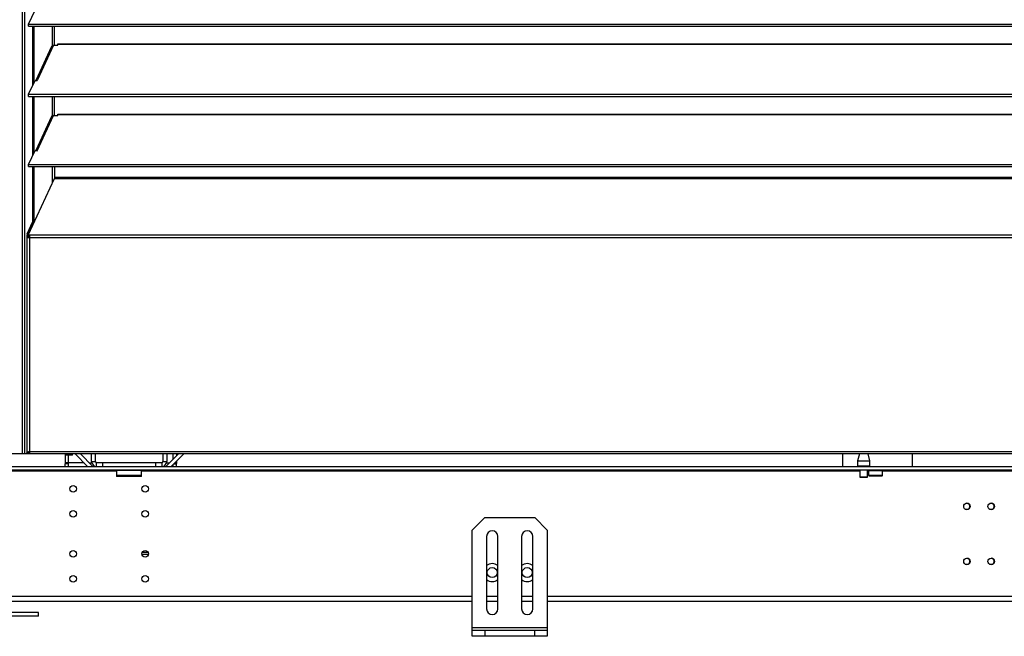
# Model space of a CAD drawing. Header units: millimetres. Extents: x 0 to 39025, y 0 to 11880.
# Tile 45 of 54: x 28235 to 29023, y 8118 to 8612. Entities that reach past the tile are written whole.
import ezdxf

# ---------------------------------------------------------------- set-up
doc = ezdxf.new("R2010")
doc.units = ezdxf.units.MM

msp = doc.modelspace()

# ---------------------------------------------------------------- linework, layer by layer
at = {"color": 7, "linetype": 'Continuous', "lineweight": 25, "ltscale": 20}
for p, q in [((28239.08, 9824.32), (28239.08, 8264.15)), ((28237.36, 9819.45), (28237.36, 8264.15)), ((28242.42, 8608.02), (28247.65, 8619.2)), ((28242.42, 8606.38), (28242.42, 8608.02)), ((28242.42, 8608.02), (29803.27, 8608.02)), ((28242.42, 8606.38), (29803.27, 8606.38)), ((28245.83, 8559.23), (28245.83, 8606.38)), ((28246.78, 8561.27), (28246.78, 8606.38)), ((28261.59, 8590.99), (28261.59, 8606.38)), ((28263.08, 8591.14), (28263.08, 8606.38)), ((28265.85, 8591.14), (28265.85, 8592.23)), ((28265.85, 8592.23), (29779.85, 8592.23)), ((28265.85, 8591.94), (29779.85, 8591.94)), ((28260.8, 8590.26), (28248.09, 8563.05)), ((28262.36, 8591.14), (28249.42, 8563.43)), ((28262.36, 8591.14), (28265.85, 8591.14)), ((28242.42, 8551.93), (28247.65, 8563.11)), ((28247.65, 8563.11), (28249.16, 8562.88)), ((28249.16, 8562.88), (28249.42, 8563.43)), ((28242.42, 8551.93), (29803.27, 8551.93)), ((28242.42, 8550.29), (28242.42, 8551.93)), ((28242.42, 8550.29), (29803.27, 8550.29)), ((28245.83, 8503.14), (28245.83, 8550.29)), ((28246.78, 8505.18), (28246.78, 8550.29)), ((28261.59, 8534.9), (28261.59, 8550.29)), ((28263.08, 8535.05), (28263.08, 8550.29)), ((28260.8, 8534.17), (28248.09, 8506.96)), ((28249.16, 8506.79), (28262.36, 8535.05)), ((28262.36, 8535.05), (28265.85, 8535.05)), ((28265.85, 8535.05), (28265.85, 8536.14)), ((28265.85, 8536.14), (29779.85, 8536.14)), ((28265.85, 8535.85), (29779.85, 8535.85)), ((28242.42, 8495.84), (28247.65, 8507.02)), ((28247.65, 8507.02), (28249.16, 8506.79)), ((28242.42, 8495.84), (29803.27, 8495.84)), ((28242.42, 8494.2), (28242.42, 8495.84)), ((28242.42, 8494.2), (29803.27, 8494.2)), ((28245.83, 8450.04), (28245.83, 8494.2)), ((28246.78, 8450.04), (28246.78, 8494.2)), ((28261.59, 8481.39), (28261.59, 8494.2)), ((28263.08, 8494.2), (28263.08, 8484.59)), ((28242.3, 8439.81), (28263.08, 8484.59)), ((29782.61, 8485.41), (28263.08, 8485.41)), ((28263.08, 8484.59), (29782.61, 8484.59)), ((28241.33, 8440.35), (28245.83, 8450.04)), ((28242.29, 8440.35), (28246.78, 8450.04)), ((28245.83, 8450.04), (28246.78, 8450.04)), ((28241.1, 8438.15), (28241.1, 8265.4)), ((28241.1, 8438.15), (28242.1, 8438.15)), ((28241.2, 8439.51), (28242.15, 8439.51)), ((28241.2, 8438.37), (28241.2, 8439.51)), ((28242.15, 8438.37), (28241.2, 8438.37)), ((28242.29, 8440.35), (28241.33, 8440.35)), ((28241.37, 8437.45), (29804.33, 8437.45)), ((28242.15, 8439.51), (28242.15, 8437.72)), ((28242.27, 8439.66), (28242.27, 8438.84)), ((28243.1, 8437.45), (28243.1, 8264.15)), ((29802.45, 8439.09), (28243.24, 8439.09)), ((29808.35, 8264.15), (26612.35, 8264.15)), ((28243.1, 8265.25), (28241.2, 8265.25)), ((28241.2, 8265.15), (28241.2, 8264.15)), ((28243.1, 8265.15), (28241.2, 8265.15)), ((28242.15, 8265.54), (28242.15, 8265.25)), ((28243.1, 8266.15), (29802.59, 8266.15)), ((28271.65, 8264.15), (28271.65, 8256.4)), ((28277.65, 8263.15), (28271.65, 8263.15)), ((28273.65, 8264.15), (28273.65, 8263.15)), ((28274.45, 8254.15), (28274.45, 8263.15)), ((28277.65, 8263.15), (28277.65, 8264.15)), ((28289.64, 8254.15), (28279.64, 8264.15)), ((28293.59, 8254.44), (28283.88, 8264.15)), ((28292.85, 8257.95), (28292.85, 8264.15)), ((28295.85, 8257.95), (28295.85, 8264.15)), ((28349.85, 8264.15), (28349.85, 8257.95)), ((28362.21, 8264.15), (28352.5, 8254.44)), ((28352.85, 8264.15), (28352.85, 8257.95)), ((28366.45, 8264.15), (28356.45, 8254.15)), ((28357.85, 8264.15), (28357.85, 8259.78)), ((28360.65, 8264.15), (28360.65, 8262.58)), ((28906.87, 8264.15), (28905.35, 8258.47)), ((28915.34, 8258.47), (28913.82, 8264.15)), ((26660.05, 8254.15), (29749.55, 8254.15)), ((28286.84, 8256.95), (28271.65, 8256.95)), ((28273.65, 8256.4), (28271.65, 8256.4)), ((28271.65, 8254.15), (28271.65, 8256.15)), ((28274.45, 8256.15), (28271.65, 8256.15)), ((28273.65, 8256.95), (28273.65, 8256.4)), ((28291.08, 8256.95), (28292.98, 8256.95)), ((28292.85, 8257.95), (28295.85, 8257.95)), ((28293.59, 8254.44), (28293.3, 8254.15)), ((28296.65, 8254.15), (28296.65, 8257.15)), ((28296.65, 8257.15), (28349.05, 8257.15)), ((28301.65, 8257.15), (28301.65, 8254.15)), ((28344.05, 8254.15), (28344.05, 8257.15)), ((28349.05, 8257.15), (28349.05, 8254.15)), ((28349.85, 8257.95), (28352.85, 8257.95)), ((28352.5, 8254.44), (28352.8, 8254.15)), ((28352.71, 8256.95), (28355.01, 8256.95)), ((28357.85, 8255.54), (28357.85, 8254.15)), ((28358.45, 8256.15), (28360.65, 8256.15)), ((28358.7, 8256.4), (28360.65, 8256.4)), ((28360.65, 8256.95), (28359.25, 8256.95)), ((28360.65, 8258.34), (28360.65, 8256.4)), ((28360.65, 8254.15), (28360.65, 8256.15)), ((28905.35, 8258.47), (28915.34, 8258.47)), ((28905.35, 8258.42), (28905.35, 8254.65)), ((28915.35, 8258.42), (28905.35, 8258.42)), ((28905.35, 8254.65), (28915.35, 8254.65)), ((28915.15, 8254.45), (28905.55, 8254.45)), ((28907.6, 8254.45), (28907.6, 8254.15)), ((28913.1, 8254.15), (28913.1, 8254.45)), ((28915.35, 8254.65), (28915.35, 8258.42)), ((29749.55, 8251.15), (26671.15, 8251.15)), ((28312.85, 8250.35), (28107.85, 8250.35)), ((28312.85, 8251.15), (28312.85, 8246.15)), ((28332.85, 8250.85), (28312.85, 8250.85)), ((28332.85, 8246.85), (28312.85, 8246.85)), ((28332.85, 8246.15), (28312.85, 8246.15)), ((28332.85, 8246.15), (28332.85, 8251.15)), ((28907.35, 8250.35), (28332.85, 8250.35)), ((28907.35, 8251.15), (28907.35, 8245.65)), ((28907.35, 8245.65), (28913.35, 8245.65)), ((28913.15, 8245.45), (28907.55, 8245.45)), ((28913.35, 8245.65), (28913.35, 8251.15)), ((28914.26, 8250.35), (28913.35, 8250.35)), ((28914.26, 8250.7), (28914.26, 8246.96)), ((28925.44, 8250.7), (28914.26, 8250.7)), ((28914.26, 8246.96), (28914.6, 8246.62)), ((28925.44, 8246.96), (28914.26, 8246.96)), ((28914.6, 8246.62), (28925.11, 8246.62)), ((28914.87, 8251.15), (28914.87, 8250.7)), ((28924.83, 8250.7), (28924.83, 8251.15)), ((28925.11, 8246.62), (28925.44, 8246.96)), ((28925.44, 8246.96), (28925.44, 8250.7)), ((29132.35, 8250.35), (28925.44, 8250.35)), ((28993.69, 8224.55), (28991.9, 8224.55)), ((29013.15, 8224.55), (29011.35, 8224.55)), ((28607.23, 8213.15), (28597.23, 8203.15)), ((28607.23, 8213.15), (28647.23, 8213.15)), ((28657.23, 8203.15), (28647.23, 8213.15)), ((28597.23, 8118.15), (28597.23, 8203.15)), ((28608.73, 8198.15), (28608.73, 8140.15)), ((28617.73, 8140.15), (28617.73, 8198.15)), ((28636.73, 8198.15), (28636.73, 8140.15)), ((28645.73, 8140.15), (28645.73, 8198.15)), ((28657.23, 8203.15), (28657.23, 8118.15)), ((28338.17, 8183.75), (28333.02, 8183.75)), ((28337.88, 8185.35), (28333.31, 8185.35)), ((28597.23, 8149.95), (27823.47, 8149.95)), ((28597.23, 8146.15), (27823.47, 8146.15)), ((28617.73, 8149.95), (28608.73, 8149.95)), ((28617.73, 8146.15), (28608.73, 8146.15)), ((28645.73, 8149.95), (28636.73, 8149.95)), ((28645.73, 8146.15), (28636.73, 8146.15)), ((29272.23, 8149.95), (28657.23, 8149.95)), ((29272.23, 8146.15), (28657.23, 8146.15)), ((28250.35, 8137.15), (28170.35, 8137.15)), ((28250.35, 8134.15), (28250.35, 8137.15)), ((28250.35, 8134.15), (28170.35, 8134.15)), ((28597.23, 8125.15), (28657.23, 8125.15)), ((28597.23, 8123.15), (28657.23, 8123.15)), ((28607.23, 8123.15), (28607.23, 8118.15)), ((28647.23, 8118.15), (28647.23, 8123.15)), ((28657.23, 8118.15), (28597.23, 8118.15))]:
    msp.add_line(p, q, dxfattribs=at)
at = {"color": 7, "linetype": 'Continuous', "lineweight": 25, "ltscale": 20, "flags": 128}
for points in [[(28243.24, 8439.09), (28243.04, 8439.11), (28242.85, 8439.14), (28242.68, 8439.2), (28242.53, 8439.28), (28242.41, 8439.37), (28242.32, 8439.47), (28242.28, 8439.58), (28242.27, 8439.7), (28242.3, 8439.81)], [(28242.27, 8438.84), (28242.28, 8438.76), (28242.32, 8438.65), (28242.41, 8438.55), (28242.53, 8438.46), (28242.68, 8438.38), (28242.85, 8438.32), (28243.04, 8438.29), (28243.16, 8438.27)], [(28241.2, 8265.25), (28241.11, 8265.36), (28241.12, 8265.47), (28241.25, 8265.59), (28241.48, 8265.7), (28241.8, 8265.81), (28242.19, 8265.92), (28242.63, 8266.04), (28243.1, 8266.15)], [(28242.15, 8265.25), (28242.1, 8265.36), (28242.11, 8265.47), (28242.17, 8265.59), (28242.29, 8265.7), (28242.45, 8265.81), (28242.64, 8265.92), (28242.87, 8266.04), (28243.1, 8266.15)], [(28893.35, 8264.15), (28893.35, 8259.54), (28893.35, 8254.15)], [(28949.35, 8254.15), (28949.35, 8254.2), (28949.35, 8260.74), (28949.35, 8264.15)]]:
    msp.add_lwpolyline(points, dxfattribs=at)
at = {"color": 7, "linetype": 'Continuous', "lineweight": 25, "ltscale": 400}
for centre, radius in [((28278.1, 8236.19), 2.6), ((28335.6, 8236.19), 2.6), ((28992.9, 8222.15), 2.6), ((29012.35, 8222.15), 2.6), ((28278.1, 8216.19), 2.6), ((28335.6, 8216.19), 2.6), ((28278.1, 8184.11), 2.6), ((28335.6, 8184.11), 2.6), ((28992.9, 8178.15), 2.6), ((29012.35, 8178.15), 2.6), ((28278.1, 8164.11), 2.6), ((28335.6, 8164.11), 2.6), ((28613.23, 8169.15), 4), ((28641.23, 8169.15), 4)]:
    msp.add_circle(centre, radius, dxfattribs=at)
for centre, radius, start, end in [((28262.23, 8589.56), 1.58, 85.09452, 154.06409), ((28249.13, 8562.09), 1.38, 77.52133, 136.42954), ((28262.23, 8533.47), 1.58, 85.09452, 154.06409), ((28249.13, 8506), 1.38, 77.52133, 136.42954), ((28243.34, 8439.59), 2.15, 159.28045, 181.92709), ((28244.29, 8439.59), 2.15, 159.28045, 181.92709), ((28283.23, 8434.88), 40.22, 173.99461, 176.33724), ((28296.65, 8257.95), 3.8, 180, 270), ((28294.3, 8255.15), 1, 225, 270), ((28296.65, 8257.95), 0.8, 180, 270), ((28349.05, 8257.95), 0.8, 270, 0), ((28349.05, 8257.95), 3.8, 270, 0), ((28351.8, 8255.15), 1, 270, 315), ((28905.55, 8258.42), 0.2, 165, 180), ((28905.55, 8254.65), 0.2, 180, 270), ((28915.15, 8254.65), 0.2, 270, 0), ((28915.15, 8258.42), 0.2, 0, 15), ((28907.55, 8245.65), 0.2, 180, 270), ((28913.15, 8245.65), 0.2, 270, 0), ((28992.69, 8222.15), 2.6, 272.25936, 87.74062), ((29012.15, 8222.15), 2.6, 272.25936, 87.74064), ((28613.23, 8198.15), 4.5, 0, 180), ((28641.23, 8198.15), 4.5, 0, 180), ((28613.23, 8169.15), 7.2, 51.31781, 128.6822), ((28641.23, 8169.15), 7.2, 51.31781, 128.6822), ((28992.69, 8178.15), 2.6, 272.25936, 87.74064), ((29012.15, 8178.15), 2.6, 272.25936, 87.74062), ((28613.23, 8169.15), 7.2, 231.31781, 308.68219), ((28641.23, 8169.15), 7.2, 231.31781, 308.68219), ((28613.23, 8140.15), 4.5, 180, 0), ((28641.23, 8140.15), 4.5, 180, 0)]:
    msp.add_arc(centre, radius, start, end, dxfattribs=at)
for major_axis, ratio, start_param, end_param in [((2, 0), 0.350104, 2.827433, 3.141593), ((2, 0), 0.700208, 3.141593, 3.665191), ((1, 0), 0.700208, 2.827433, 3.141593), ((0, 1.4), 0.714074, 1.570796, 2.094395)]:
    msp.add_ellipse((28243.1, 8438.15), major_axis=major_axis, ratio=ratio, start_param=start_param, end_param=end_param, dxfattribs=at)

doc.saveas('drawing.dxf')
